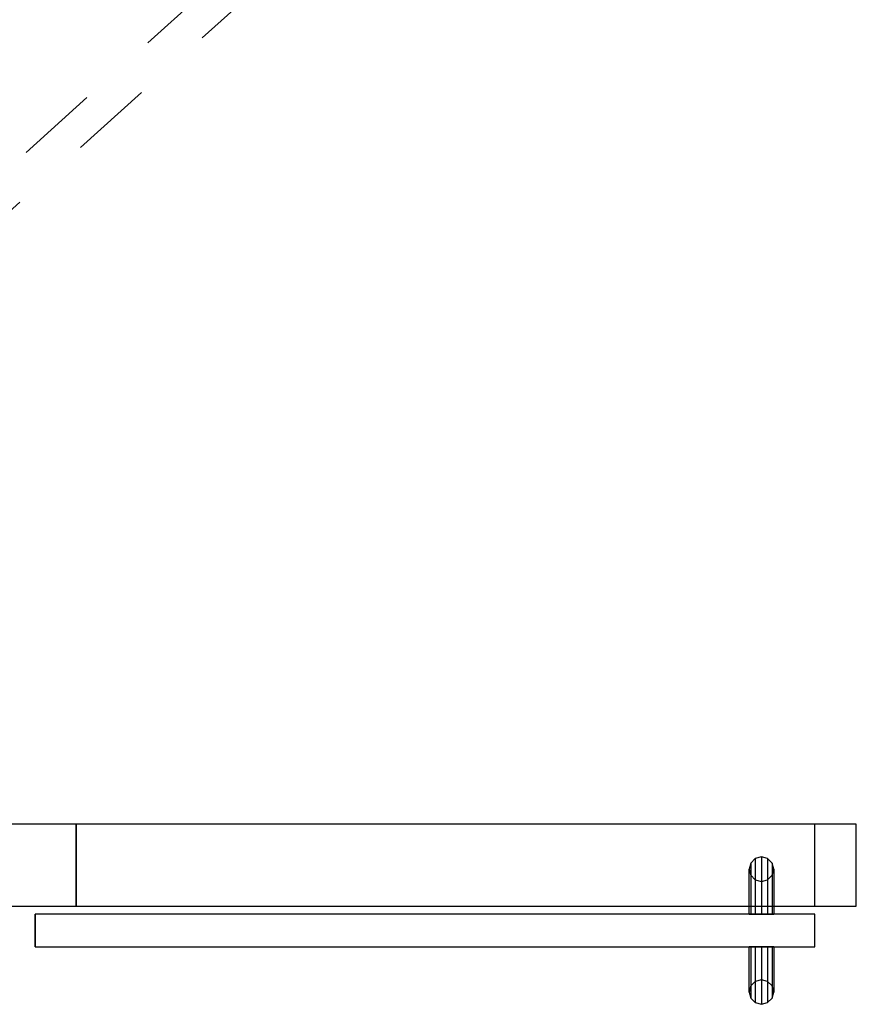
# Model space of a CAD drawing. Header units: metres. Extents: x 391.1 to 430.4, y 12.7 to 29.8.
# Tile 50 of 208: x 402.2 to 403.3, y 25.8 to 27. Entities that reach past the tile are written whole.
import ezdxf

# ---------------------------------------------------------------- set-up
doc = ezdxf.new("R2010")
doc.units = ezdxf.units.M
doc.linetypes.add('Hidden 1', pattern=[0.003969, 0.002381, -0.001587])
doc.layers.add('01_CARPINTERIA', color=5, linetype='Continuous', lineweight=25, true_color=0x0000ff)
for name, color, linetype, lineweight in [('A-DETL-____-MBND', 7, 'Continuous', 18), ('A-GENM-____-OTLN', 7, 'Continuous', 18), ('A-WALL-____-MCUT', 7, 'Continuous', 25), ('A-WALL-____-OTLN', 7, 'Continuous', 25)]:
    doc.layers.add(name, color=color, linetype=linetype, lineweight=lineweight)

# ---------------------------------------------------------------- blocks, each defined once
blk = doc.blocks.new('Family - Envans PB-155684-02_SAN_P0')
at = {"layer": 'A-WALL-____-MCUT', "color": 253, "true_color": 0xaaaaaa}
for p, q in [((0.8477, 0.1), (0, 0.1)), ((0, 0.1), (0, 0)), ((0.8477, 0), (0.8477, 0.1)), ((1.7493, 0.1), (1.7493, 0)), ((1.8, 0.1), (1.7493, 0.1)), ((1.8, 0), (1.8, 0.1)), ((0, 0), (0.8477, 0)), ((1.7493, 0), (1.8, 0))]:
    blk.add_line(p, q, dxfattribs=at)
at = {"layer": 'A-WALL-____-OTLN', "color": 253, "true_color": 0xaaaaaa}
for p, q in [((1.8, 0.1), (0, 0.1)), ((0, 0.1), (0, 0)), ((1.7493, 0.1), (0.8477, 0.1)), ((0.8477, 0.1), (0.8477, 0)), ((1.7493, 0.1), (1.7493, 0)), ((1.8, 0), (1.8, 0.1)), ((0, 0), (1.8, 0)), ((0.8477, 0), (1.7493, 0))]:
    blk.add_line(p, q, dxfattribs=at)
at = {"layer": 'A-WALL-____-OTLN', "color": 253, "lineweight": 18, "true_color": 0xaaaaaa}
blk.add_line((0, 0), (1.8, 0), dxfattribs=at)
blk = doc.blocks.new('Family - Vano de puerta PB-155686-02_SAN_P0')
at = {"layer": 'A-GENM-____-OTLN', "color": 253, "true_color": 0xaaaaaa}
for p, q in [((403.2058, 26.0508), (402.3041, 26.0508)), ((402.3041, 26.0508), (402.3041, 25.9508)), ((402.3041, 26.0508), (403.2058, 26.0508)), ((402.3041, 25.9508), (402.3041, 26.0508)), ((403.2058, 25.9508), (403.2058, 26.0508)), ((403.2058, 25.9508), (403.2058, 26.0508)), ((402.3041, 25.9508), (403.2058, 25.9508)), ((403.2058, 25.9508), (402.3041, 25.9508))]:
    blk.add_line(p, q, dxfattribs=at)
blk = doc.blocks.new('Family - LONDR55-XX_ZZ-ARQ-CAA-M3D-Londres55-155818-02_SAN_P0')
at = {"layer": '01_CARPINTERIA', "color": 161, "true_color": 0xaaaaff}
for p, q in [((0.0575, 0.218), (0.052, 0.2125)), ((0.0575, 0.218), (0.052, 0.2125)), ((0.065, 0.22), (0.0575, 0.218)), ((0.065, 0.22), (0.0575, 0.218)), ((0.0575, 0.15), (0.0575, 0.218)), ((0.0725, 0.218), (0.065, 0.22)), ((0.0725, 0.218), (0.065, 0.22)), ((0.065, 0.15), (0.065, 0.22)), ((0.078, 0.2125), (0.0725, 0.218)), ((0.078, 0.2125), (0.0725, 0.218)), ((0.0725, 0.15), (0.0725, 0.218)), ((0.052, 0.2125), (0.05, 0.205)), ((0.052, 0.2125), (0.05, 0.205)), ((0.05, 0.205), (0.052, 0.1975)), ((0.05, 0.15), (0.05, 0.205)), ((0.05, 0.205), (0.052, 0.1975)), ((0.052, 0.15), (0.052, 0.2125)), ((0.08, 0.205), (0.078, 0.2125)), ((0.08, 0.205), (0.078, 0.2125)), ((0.078, 0.15), (0.078, 0.2125)), ((0.078, 0.1975), (0.08, 0.205)), ((0.078, 0.1975), (0.08, 0.205)), ((0.08, 0.205), (0.08, 0.15)), ((0.052, 0.1975), (0.0575, 0.192)), ((0.052, 0.15), (0.052, 0.1975)), ((0.052, 0.1975), (0.0575, 0.192)), ((0.0725, 0.192), (0.078, 0.1975)), ((0.0725, 0.192), (0.078, 0.1975)), ((0.078, 0.15), (0.078, 0.1975)), ((0.0575, 0.192), (0.065, 0.19)), ((0.0575, 0.15), (0.0575, 0.192)), ((0.0575, 0.192), (0.065, 0.19)), ((0.065, 0.19), (0.0725, 0.192)), ((0.065, 0.19), (0.0725, 0.192)), ((0.065, 0.15), (0.065, 0.19)), ((0.0725, 0.15), (0.0725, 0.192)), ((0.9516, 0.15), (0, 0.15)), ((0, 0.15), (0, 0.11)), ((0.9516, 0.15), (0, 0.15)), ((0, 0.15), (0, 0.11)), ((0.052, 0.15), (0.05, 0.15)), ((0.05, 0.15), (0.052, 0.15)), ((0.0575, 0.15), (0.052, 0.15)), ((0.052, 0.15), (0.0575, 0.15)), ((0.065, 0.15), (0.0575, 0.15)), ((0.0575, 0.15), (0.065, 0.15)), ((0.0725, 0.15), (0.065, 0.15)), ((0.065, 0.15), (0.0725, 0.15)), ((0.078, 0.15), (0.0725, 0.15)), ((0.0725, 0.15), (0.078, 0.15)), ((0.078, 0.15), (0.08, 0.15)), ((0.08, 0.15), (0.078, 0.15)), ((0.9516, 0.11), (0.9516, 0.15)), ((0.9516, 0.15), (0.9516, 0.11)), ((0, 0.11), (0.9516, 0.11)), ((0, 0.11), (0.9516, 0.11)), ((0.05, 0.055), (0.05, 0.11)), ((0.052, 0.11), (0.05, 0.11)), ((0.05, 0.11), (0.052, 0.11)), ((0.052, 0.0475), (0.052, 0.11)), ((0.052, 0.0625), (0.052, 0.11)), ((0.0575, 0.11), (0.052, 0.11)), ((0.052, 0.11), (0.0575, 0.11)), ((0.0575, 0.042), (0.0575, 0.11)), ((0.0575, 0.068), (0.0575, 0.11)), ((0.065, 0.11), (0.0575, 0.11)), ((0.0575, 0.11), (0.065, 0.11)), ((0.065, 0.04), (0.065, 0.11)), ((0.065, 0.07), (0.065, 0.11)), ((0.0725, 0.11), (0.065, 0.11)), ((0.065, 0.11), (0.0725, 0.11)), ((0.0725, 0.042), (0.0725, 0.11)), ((0.0725, 0.068), (0.0725, 0.11)), ((0.078, 0.11), (0.0725, 0.11)), ((0.0725, 0.11), (0.078, 0.11)), ((0.078, 0.0475), (0.078, 0.11)), ((0.078, 0.0625), (0.078, 0.11)), ((0.078, 0.11), (0.08, 0.11)), ((0.08, 0.11), (0.078, 0.11)), ((0.08, 0.11), (0.08, 0.055)), ((0.052, 0.0625), (0.05, 0.055)), ((0.052, 0.0625), (0.05, 0.055)), ((0.0575, 0.068), (0.052, 0.0625)), ((0.0575, 0.068), (0.052, 0.0625)), ((0.065, 0.07), (0.0575, 0.068)), ((0.065, 0.07), (0.0575, 0.068)), ((0.0725, 0.068), (0.065, 0.07)), ((0.0725, 0.068), (0.065, 0.07)), ((0.078, 0.0625), (0.0725, 0.068)), ((0.078, 0.0625), (0.0725, 0.068)), ((0.08, 0.055), (0.078, 0.0625)), ((0.08, 0.055), (0.078, 0.0625)), ((0.05, 0.055), (0.052, 0.0475)), ((0.05, 0.055), (0.052, 0.0475)), ((0.078, 0.0475), (0.08, 0.055)), ((0.078, 0.0475), (0.08, 0.055)), ((0.052, 0.0475), (0.0575, 0.042)), ((0.052, 0.0475), (0.0575, 0.042)), ((0.0575, 0.042), (0.065, 0.04)), ((0.0575, 0.042), (0.065, 0.04)), ((0.065, 0.04), (0.0725, 0.042)), ((0.065, 0.04), (0.0725, 0.042)), ((0.0725, 0.042), (0.078, 0.0475)), ((0.0725, 0.042), (0.078, 0.0475))]:
    blk.add_line(p, q, dxfattribs=at)
blk = doc.blocks.new('Family - Porta PB-155819-02_SAN_P0')
blk.add_blockref('Family - LONDR55-XX_ZZ-ARQ-CAA-M3D-Londres55-155818-02_SAN_P0', (0, 0))
blk = doc.blocks.new('LONDR55-XX_ZZ-ARQ-CAA-M3D-Londres55_ifc-1-02_SAN_P0')
at = {"layer": '01_CARPINTERIA', "color": 253, "lineweight": 18, "true_color": 0xaaaaaa, "rotation": 180}
blk.add_blockref('Family - Porta PB-155819-02_SAN_P0', (403.2058, 26.0508), dxfattribs=at)
at = {"layer": 'A-GENM-____-OTLN', "color": 253, "lineweight": 18, "true_color": 0xaaaaaa}
blk.add_blockref('Family - Vano de puerta PB-155686-02_SAN_P0', (0, 0), dxfattribs=at)
at = {"layer": 'A-WALL-____-OTLN', "color": 253, "lineweight": 18, "true_color": 0xaaaaaa}
blk.add_blockref('Family - Envans PB-155684-02_SAN_P0', (401.4564, 25.9508), dxfattribs=at)

msp = doc.modelspace()

# ---------------------------------------------------------------- linework, layer by layer
at = {"layer": 'A-DETL-____-MBND', "color": 9, "linetype": 'Hidden 1', "true_color": 0xc0c0c0}
for p, q in [((403.0603, 27.607), (401.9855, 26.6391)), ((402.0122, 26.6094), (403.0871, 27.5772))]:
    msp.add_line(p, q, dxfattribs=at)

# ---------------------------------------------------------------- block references
at = {"lineweight": 5}
msp.add_blockref('LONDR55-XX_ZZ-ARQ-CAA-M3D-Londres55_ifc-1-02_SAN_P0', (0, 0), dxfattribs=at)

doc.saveas('drawing.dxf')
